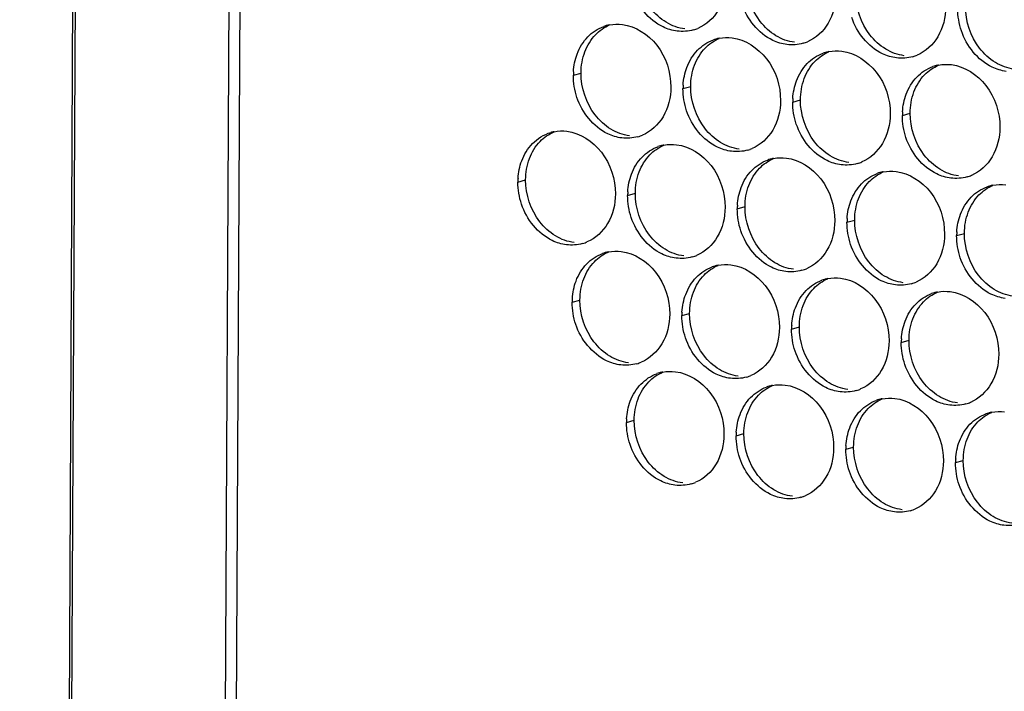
# Paper-space layout '45651_1_3' of a CAD drawing. Header units: millimetres. Extents: x -231 to 594, y 0 to 420.
# Tile 121 of 247: x 86.61 to 100.26, y 243.51 to 252.81. Entities that reach past the tile are written whole.
import ezdxf

# ---------------------------------------------------------------- set-up
doc = ezdxf.new("R2010")
doc.units = ezdxf.units.MM
doc.header["$LTSCALE"] = 32.67
doc.layers.get('0').update_dxf_attribs({"linetype": 'CONTINUOUS'})
doc.layers.add('02___PRT_ALL_AXES', color=7, linetype='CONTINUOUS')

psp = doc.layouts.new('45651_1_3')

# ---------------------------------------------------------------- linework, layer by layer
at = {"color": 3, "linetype": 'CONTINUOUS'}
for p, q in [((86.615, 103.848), (87.685, 320.333)), ((87.715, 320.299), (86.646, 103.82)), ((89.836, 319.046), (88.767, 102.867)), ((89.99, 318.856), (88.922, 102.833))]:
    psp.add_line(p, q, dxfattribs=at)
at = {"layer": '02___PRT_ALL_AXES', "color": 7, "linetype": 'CONTINUOUS'}
for p, q in [((94.285, 252.044), (94.392, 252.074)), ((95.804, 251.858), (95.911, 251.889)), ((97.324, 251.673), (97.431, 251.703)), ((98.843, 251.487), (98.951, 251.518)), ((93.517, 250.564), (93.624, 250.595)), ((95.037, 250.379), (95.144, 250.409)), ((96.556, 250.193), (96.663, 250.224)), ((98.076, 250.008), (98.183, 250.038)), ((99.595, 249.822), (99.703, 249.853)), ((94.269, 248.899), (94.376, 248.93)), ((95.789, 248.713), (95.896, 248.744)), ((97.308, 248.528), (97.416, 248.559)), ((98.828, 248.342), (98.935, 248.373)), ((95.021, 247.234), (95.128, 247.264)), ((96.541, 247.048), (96.648, 247.079)), ((98.06, 246.863), (98.168, 246.893)), ((99.58, 246.677), (99.687, 246.708))]:
    psp.add_line(p, q, dxfattribs=at)
at = {"layer": '02___PRT_ALL_AXES', "color": 3, "linetype": 'CONTINUOUS'}
for centre, radius, start, end in [((94.89, 252.205), 0.547, 105.9406, 109.7675), ((94.892, 252.2), 0.552, 100.9772, 105.9383), ((95.798, 253.198), 0.547, 285.9406, 289.7675), ((95.797, 253.199), 0.548, 289.7729, 292.7369), ((96.41, 252.019), 0.547, 105.9406, 109.7675), ((96.411, 252.014), 0.552, 100.9772, 105.9383), ((97.317, 253.012), 0.547, 285.9406, 289.7675), ((97.317, 253.013), 0.548, 289.7729, 292.7369), ((97.929, 251.834), 0.547, 105.9406, 109.7675), ((97.931, 251.829), 0.552, 100.9772, 105.9383), ((98.837, 252.827), 0.547, 285.9406, 289.7675), ((98.836, 252.828), 0.548, 289.7729, 292.7369), ((95.177, 252.039), 0.892, 176.518, 179.7169), ((99.449, 251.648), 0.547, 105.9406, 109.7675), ((99.45, 251.643), 0.552, 100.9772, 105.9383), ((96.696, 251.854), 0.892, 176.518, 179.7169), ((98.216, 251.668), 0.892, 176.518, 179.7169), ((99.735, 251.483), 0.892, 176.518, 179.7169), ((94.124, 250.72), 0.552, 100.9772, 105.9383), ((95.03, 251.718), 0.547, 285.9406, 289.7675), ((95.029, 251.719), 0.548, 289.7729, 292.7369), ((95.642, 250.54), 0.547, 105.9406, 109.7675), ((95.644, 250.535), 0.552, 100.9772, 105.9383), ((96.55, 251.532), 0.547, 285.9406, 289.7675), ((96.549, 251.534), 0.548, 289.7729, 292.7369), ((97.162, 250.354), 0.547, 105.9406, 109.7675), ((97.163, 250.349), 0.552, 100.9772, 105.9383), ((98.069, 251.347), 0.547, 285.9406, 289.7675), ((98.069, 251.348), 0.548, 289.7729, 292.7369), ((94.409, 250.56), 0.892, 176.518, 179.7169), ((98.681, 250.169), 0.547, 105.9406, 109.7675), ((98.683, 250.164), 0.552, 100.9772, 105.9383), ((99.589, 251.161), 0.547, 285.9406, 289.7675), ((99.588, 251.163), 0.548, 289.7729, 292.7369), ((100.201, 249.983), 0.547, 105.9406, 109.7675), ((100.202, 249.978), 0.552, 100.9772, 105.9383), ((95.929, 250.374), 0.892, 176.518, 179.7169), ((97.448, 250.189), 0.892, 176.518, 179.7169), ((98.968, 250.003), 0.892, 176.518, 179.7169), ((100.487, 249.818), 0.892, 176.518, 179.7169), ((94.262, 250.238), 0.547, 285.9406, 289.7675), ((94.262, 250.24), 0.548, 289.7729, 292.7369), ((94.875, 249.06), 0.547, 105.9406, 109.7675), ((94.876, 249.055), 0.552, 100.9772, 105.9383), ((95.782, 250.053), 0.547, 285.9406, 289.7675), ((95.782, 250.054), 0.548, 289.7729, 292.7369), ((96.394, 248.874), 0.547, 105.9406, 109.7675), ((96.396, 248.869), 0.552, 100.9772, 105.9383), ((97.302, 249.867), 0.547, 285.9406, 289.7675), ((97.301, 249.869), 0.548, 289.7729, 292.7369), ((97.914, 248.689), 0.547, 105.9406, 109.7675), ((97.915, 248.684), 0.552, 100.9772, 105.9383), ((98.821, 249.682), 0.547, 285.9406, 289.7675), ((98.821, 249.683), 0.548, 289.7729, 292.7369), ((95.161, 248.894), 0.892, 176.518, 179.7169), ((99.433, 248.503), 0.547, 105.9406, 109.7675), ((99.435, 248.498), 0.552, 100.9772, 105.9383), ((96.681, 248.709), 0.892, 176.518, 179.7169), ((98.2, 248.523), 0.892, 176.518, 179.7169), ((99.72, 248.338), 0.892, 176.518, 179.7169), ((95.014, 248.573), 0.547, 285.9406, 289.7675), ((95.014, 248.574), 0.548, 289.7729, 292.7369), ((95.627, 247.395), 0.547, 105.9406, 109.7675), ((95.628, 247.39), 0.552, 100.9772, 105.9383), ((96.534, 248.388), 0.547, 285.9406, 289.7675), ((96.534, 248.389), 0.548, 289.7729, 292.7369), ((97.146, 247.209), 0.547, 105.9406, 109.7675), ((97.148, 247.204), 0.552, 100.9772, 105.9383), ((98.054, 248.202), 0.547, 285.9406, 289.7675), ((98.053, 248.203), 0.548, 289.7729, 292.7369), ((98.666, 247.024), 0.547, 105.9406, 109.7675), ((98.667, 247.019), 0.552, 100.9772, 105.9383), ((99.573, 248.017), 0.547, 285.9406, 289.7675), ((99.573, 248.018), 0.548, 289.7729, 292.7369), ((100.185, 246.838), 0.547, 105.9406, 109.7675), ((100.187, 246.833), 0.552, 100.9772, 105.9383), ((95.913, 247.229), 0.892, 176.518, 179.7169), ((97.433, 247.044), 0.892, 176.518, 179.7169), ((98.952, 246.858), 0.892, 176.518, 179.7169), ((100.472, 246.673), 0.892, 176.518, 179.7169), ((95.766, 246.908), 0.547, 285.9406, 289.7675), ((95.766, 246.909), 0.548, 289.7729, 292.7369), ((97.286, 246.724), 0.548, 289.7729, 292.7369), ((97.286, 246.722), 0.547, 285.9406, 289.7675), ((98.806, 246.537), 0.547, 285.9406, 289.7675), ((98.805, 246.538), 0.548, 289.7729, 292.7369)]:
    psp.add_arc(centre, radius, start, end, dxfattribs=at)
for points, knots in [([(96.403, 253.359), (96.402, 253.217), (96.339, 252.941), (96.127, 252.743), (96.009, 252.693)], [0, 0, 0, 0, 0.525086, 1, 1, 1, 1]), ([(95.724, 252.655), (95.656, 252.663), (95.376, 252.747), (95.172, 253.008), (95.102, 253.216)], [0, 0, 0, 0, 0.236458, 1, 1, 1, 1]), ([(97.923, 253.173), (97.922, 253.032), (97.859, 252.756), (97.646, 252.557), (97.528, 252.508)], [0, 0, 0, 0, 0.525086, 1, 1, 1, 1]), ([(97.243, 252.469), (97.176, 252.478), (96.895, 252.561), (96.692, 252.822), (96.622, 253.031)], [0, 0, 0, 0, 0.236458, 1, 1, 1, 1]), ([(99.442, 252.988), (99.441, 252.846), (99.378, 252.57), (99.166, 252.372), (99.048, 252.322)], [0, 0, 0, 0, 0.525086, 1, 1, 1, 1]), ([(98.763, 252.284), (98.695, 252.292), (98.415, 252.376), (98.211, 252.637), (98.141, 252.845)], [0, 0, 0, 0, 0.236458, 1, 1, 1, 1]), ([(94.964, 252.748), (95.148, 252.725), (95.512, 252.484), (95.636, 252.083), (95.635, 251.879)], [0, 0, 0, 0, 0.476473, 1, 1, 1, 1]), ([(100.282, 252.098), (100.215, 252.107), (99.935, 252.19), (99.731, 252.451), (99.661, 252.66)], [0, 0, 0, 0, 0.236458, 1, 1, 1, 1]), ([(96.484, 252.562), (96.668, 252.54), (97.031, 252.298), (97.156, 251.897), (97.155, 251.693)], [0, 0, 0, 0, 0.476473, 1, 1, 1, 1]), ([(98.003, 252.377), (98.187, 252.354), (98.551, 252.113), (98.676, 251.712), (98.675, 251.508)], [0, 0, 0, 0, 0.476473, 1, 1, 1, 1]), ([(99.523, 252.191), (99.707, 252.169), (100.07, 251.928), (100.195, 251.526), (100.194, 251.322)], [0, 0, 0, 0, 0.476473, 1, 1, 1, 1]), ([(95.635, 251.879), (95.635, 251.738), (95.572, 251.461), (95.359, 251.263), (95.241, 251.214)], [0, 0, 0, 0, 0.525086, 1, 1, 1, 1]), ([(94.956, 251.175), (94.889, 251.183), (94.608, 251.267), (94.405, 251.528), (94.335, 251.737)], [0, 0, 0, 0, 0.236458, 1, 1, 1, 1]), ([(97.155, 251.693), (97.154, 251.552), (97.091, 251.276), (96.879, 251.078), (96.761, 251.028)], [0, 0, 0, 0, 0.525086, 1, 1, 1, 1]), ([(96.476, 250.99), (96.408, 250.998), (96.128, 251.082), (95.924, 251.343), (95.854, 251.551)], [0, 0, 0, 0, 0.236458, 1, 1, 1, 1]), ([(98.675, 251.508), (98.674, 251.367), (98.611, 251.09), (98.398, 250.892), (98.281, 250.843)], [0, 0, 0, 0, 0.525086, 1, 1, 1, 1]), ([(94.196, 251.268), (94.381, 251.245), (94.744, 251.004), (94.869, 250.603), (94.868, 250.399)], [0, 0, 0, 0, 0.476473, 1, 1, 1, 1]), ([(97.995, 250.804), (97.928, 250.812), (97.647, 250.896), (97.444, 251.157), (97.374, 251.366)], [0, 0, 0, 0, 0.236458, 1, 1, 1, 1]), ([(100.194, 251.322), (100.193, 251.181), (100.131, 250.905), (99.918, 250.707), (99.8, 250.657)], [0, 0, 0, 0, 0.525086, 1, 1, 1, 1]), ([(99.515, 250.619), (99.447, 250.627), (99.167, 250.711), (98.963, 250.972), (98.893, 251.18)], [0, 0, 0, 0, 0.236458, 1, 1, 1, 1]), ([(95.716, 251.082), (95.9, 251.06), (96.264, 250.819), (96.388, 250.418), (96.387, 250.214)], [0, 0, 0, 0, 0.476473, 1, 1, 1, 1]), ([(97.236, 250.897), (97.42, 250.874), (97.783, 250.633), (97.908, 250.232), (97.907, 250.028)], [0, 0, 0, 0, 0.476473, 1, 1, 1, 1]), ([(98.755, 250.711), (98.939, 250.689), (99.303, 250.448), (99.428, 250.047), (99.427, 249.843)], [0, 0, 0, 0, 0.476473, 1, 1, 1, 1]), ([(94.868, 250.399), (94.867, 250.258), (94.804, 249.982), (94.592, 249.783), (94.474, 249.734)], [0, 0, 0, 0, 0.525086, 1, 1, 1, 1]), ([(94.189, 249.695), (94.121, 249.704), (93.841, 249.787), (93.637, 250.048), (93.567, 250.257)], [0, 0, 0, 0, 0.236458, 1, 1, 1, 1]), ([(96.387, 250.214), (96.387, 250.072), (96.324, 249.796), (96.111, 249.598), (95.993, 249.548)], [0, 0, 0, 0, 0.525086, 1, 1, 1, 1]), ([(95.708, 249.51), (95.641, 249.518), (95.36, 249.602), (95.157, 249.863), (95.087, 250.071)], [0, 0, 0, 0, 0.236458, 1, 1, 1, 1]), ([(97.907, 250.028), (97.906, 249.887), (97.843, 249.611), (97.631, 249.412), (97.513, 249.363)], [0, 0, 0, 0, 0.525086, 1, 1, 1, 1]), ([(97.228, 249.324), (97.16, 249.333), (96.88, 249.417), (96.676, 249.678), (96.606, 249.886)], [0, 0, 0, 0, 0.236458, 1, 1, 1, 1]), ([(99.427, 249.843), (99.426, 249.701), (99.363, 249.425), (99.15, 249.227), (99.033, 249.178)], [0, 0, 0, 0, 0.525086, 1, 1, 1, 1]), ([(98.747, 249.139), (98.68, 249.147), (98.399, 249.231), (98.196, 249.492), (98.126, 249.7)], [0, 0, 0, 0, 0.236458, 1, 1, 1, 1]), ([(94.948, 249.603), (95.133, 249.58), (95.496, 249.339), (95.621, 248.938), (95.62, 248.734)], [0, 0, 0, 0, 0.476473, 1, 1, 1, 1]), ([(100.267, 248.953), (100.199, 248.962), (99.919, 249.046), (99.715, 249.307), (99.645, 249.515)], [0, 0, 0, 0, 0.236458, 1, 1, 1, 1]), ([(96.468, 249.417), (96.652, 249.395), (97.016, 249.154), (97.14, 248.753), (97.139, 248.549)], [0, 0, 0, 0, 0.476473, 1, 1, 1, 1]), ([(97.988, 249.232), (98.172, 249.209), (98.535, 248.968), (98.66, 248.567), (98.659, 248.363)], [0, 0, 0, 0, 0.476473, 1, 1, 1, 1]), ([(99.507, 249.046), (99.691, 249.024), (100.055, 248.783), (100.18, 248.382), (100.179, 248.178)], [0, 0, 0, 0, 0.476473, 1, 1, 1, 1]), ([(95.62, 248.734), (95.619, 248.593), (95.556, 248.316), (95.344, 248.118), (95.226, 248.069)], [0, 0, 0, 0, 0.525086, 1, 1, 1, 1]), ([(94.941, 248.03), (94.873, 248.038), (94.593, 248.122), (94.389, 248.383), (94.319, 248.592)], [0, 0, 0, 0, 0.236458, 1, 1, 1, 1]), ([(97.139, 248.549), (97.139, 248.407), (97.076, 248.131), (96.863, 247.933), (96.745, 247.883)], [0, 0, 0, 0, 0.525086, 1, 1, 1, 1]), ([(96.46, 247.845), (96.393, 247.853), (96.112, 247.937), (95.909, 248.198), (95.839, 248.406)], [0, 0, 0, 0, 0.236458, 1, 1, 1, 1]), ([(98.659, 248.363), (98.658, 248.222), (98.595, 247.946), (98.383, 247.747), (98.265, 247.698)], [0, 0, 0, 0, 0.525086, 1, 1, 1, 1]), ([(97.98, 247.659), (97.912, 247.667), (97.632, 247.751), (97.428, 248.012), (97.358, 248.221)], [0, 0, 0, 0, 0.236458, 1, 1, 1, 1]), ([(100.179, 248.178), (100.178, 248.036), (100.115, 247.76), (99.902, 247.562), (99.785, 247.512)], [0, 0, 0, 0, 0.525086, 1, 1, 1, 1]), ([(99.499, 247.474), (99.432, 247.482), (99.151, 247.566), (98.948, 247.827), (98.878, 248.035)], [0, 0, 0, 0, 0.236458, 1, 1, 1, 1]), ([(95.7, 247.937), (95.885, 247.915), (96.248, 247.674), (96.373, 247.273), (96.372, 247.069)], [0, 0, 0, 0, 0.476473, 1, 1, 1, 1]), ([(97.22, 247.752), (97.404, 247.729), (97.768, 247.488), (97.892, 247.087), (97.891, 246.883)], [0, 0, 0, 0, 0.476473, 1, 1, 1, 1]), ([(98.74, 247.567), (98.924, 247.544), (99.287, 247.303), (99.412, 246.902), (99.411, 246.698)], [0, 0, 0, 0, 0.476473, 1, 1, 1, 1]), ([(96.372, 247.069), (96.371, 246.928), (96.308, 246.651), (96.096, 246.453), (95.978, 246.404)], [0, 0, 0, 0, 0.525086, 1, 1, 1, 1]), ([(95.693, 246.365), (95.625, 246.373), (95.345, 246.457), (95.141, 246.718), (95.071, 246.927)], [0, 0, 0, 0, 0.236458, 1, 1, 1, 1]), ([(97.891, 246.883), (97.891, 246.742), (97.828, 246.466), (97.615, 246.268), (97.497, 246.218)], [0, 0, 0, 0, 0.525086, 1, 1, 1, 1]), ([(97.212, 246.18), (97.145, 246.188), (96.864, 246.272), (96.661, 246.533), (96.591, 246.741)], [0, 0, 0, 0, 0.236458, 1, 1, 1, 1]), ([(99.411, 246.698), (99.41, 246.557), (99.347, 246.28), (99.135, 246.082), (99.017, 246.033)], [0, 0, 0, 0, 0.525086, 1, 1, 1, 1]), ([(98.732, 245.994), (98.664, 246.002), (98.384, 246.086), (98.18, 246.347), (98.11, 246.556)], [0, 0, 0, 0, 0.236458, 1, 1, 1, 1]), ([(100.251, 245.809), (100.184, 245.817), (99.903, 245.901), (99.7, 246.162), (99.63, 246.37)], [0, 0, 0, 0, 0.236458, 1, 1, 1, 1])]:
    psp.add_open_spline(points, degree=3, knots=knots, dxfattribs=at)
at = {"layer": '02___PRT_ALL_AXES', "color": 7, "linetype": 'CONTINUOUS'}
for points in [[(96.874, 252.789), (96.749, 252.95), (96.678, 253.165), (96.679, 253.369)], [(98.394, 252.603), (98.269, 252.764), (98.198, 252.979), (98.199, 253.183)], [(95.573, 252.777), (95.489, 252.828), (95.414, 252.896), (95.355, 252.974)], [(99.913, 252.418), (99.788, 252.579), (99.717, 252.794), (99.718, 252.998)], [(95.831, 252.685), (95.74, 252.697), (95.651, 252.73), (95.573, 252.777)], [(97.092, 252.591), (97.009, 252.642), (96.934, 252.711), (96.874, 252.789)], [(94.592, 252.606), (94.647, 252.663), (94.714, 252.709), (94.786, 252.74)], [(94.445, 252.369), (94.478, 252.456), (94.528, 252.539), (94.592, 252.606)], [(96.112, 252.421), (96.166, 252.477), (96.233, 252.524), (96.306, 252.554)], [(97.351, 252.5), (97.26, 252.511), (97.17, 252.544), (97.092, 252.591)], [(98.612, 252.406), (98.528, 252.457), (98.454, 252.526), (98.394, 252.603)], [(94.392, 252.074), (94.392, 252.174), (94.41, 252.276), (94.445, 252.369)], [(95.964, 252.184), (95.997, 252.271), (96.047, 252.354), (96.112, 252.421)], [(97.632, 252.235), (97.686, 252.292), (97.753, 252.338), (97.825, 252.369)], [(98.87, 252.315), (98.779, 252.326), (98.69, 252.359), (98.612, 252.406)], [(100.132, 252.22), (100.048, 252.271), (99.973, 252.34), (99.913, 252.418)], [(97.484, 251.998), (97.517, 252.085), (97.567, 252.168), (97.632, 252.235)], [(100.39, 252.129), (100.299, 252.14), (100.21, 252.173), (100.132, 252.22)], [(95.911, 251.889), (95.912, 251.989), (95.929, 252.09), (95.964, 252.184)], [(99.151, 252.05), (99.206, 252.106), (99.272, 252.153), (99.345, 252.183)], [(94.587, 251.494), (94.462, 251.656), (94.391, 251.87), (94.392, 252.074)], [(97.431, 251.703), (97.432, 251.803), (97.449, 251.905), (97.484, 251.998)], [(99.004, 251.813), (99.036, 251.9), (99.086, 251.983), (99.151, 252.05)], [(96.107, 251.309), (95.982, 251.47), (95.91, 251.685), (95.911, 251.889)], [(98.951, 251.518), (98.951, 251.618), (98.968, 251.719), (99.004, 251.813)], [(97.626, 251.123), (97.501, 251.285), (97.43, 251.499), (97.431, 251.703)], [(94.805, 251.297), (94.721, 251.348), (94.647, 251.417), (94.587, 251.494)], [(99.146, 250.938), (99.021, 251.099), (98.95, 251.314), (98.951, 251.518)], [(93.825, 251.127), (93.879, 251.183), (93.946, 251.23), (94.018, 251.26)], [(95.063, 251.206), (94.973, 251.217), (94.883, 251.25), (94.805, 251.297)], [(96.325, 251.112), (96.241, 251.162), (96.167, 251.231), (96.107, 251.309)], [(93.677, 250.889), (93.71, 250.976), (93.76, 251.06), (93.825, 251.127)], [(97.844, 250.926), (97.761, 250.977), (97.686, 251.046), (97.626, 251.123)], [(95.344, 250.941), (95.399, 250.997), (95.466, 251.044), (95.538, 251.074)], [(96.583, 251.02), (96.492, 251.031), (96.403, 251.064), (96.325, 251.112)], [(93.624, 250.595), (93.625, 250.694), (93.642, 250.796), (93.677, 250.889)], [(95.197, 250.704), (95.23, 250.791), (95.28, 250.874), (95.344, 250.941)], [(96.864, 250.756), (96.918, 250.812), (96.985, 250.859), (97.058, 250.889)], [(98.103, 250.835), (98.012, 250.846), (97.922, 250.879), (97.844, 250.926)], [(99.364, 250.741), (99.28, 250.792), (99.206, 250.86), (99.146, 250.938)], [(96.716, 250.518), (96.749, 250.606), (96.799, 250.689), (96.864, 250.756)], [(99.622, 250.649), (99.532, 250.66), (99.442, 250.693), (99.364, 250.741)], [(93.819, 250.015), (93.695, 250.176), (93.623, 250.391), (93.624, 250.595)], [(95.144, 250.409), (95.144, 250.509), (95.162, 250.61), (95.197, 250.704)], [(98.384, 250.57), (98.438, 250.626), (98.505, 250.673), (98.577, 250.704)], [(96.663, 250.224), (96.664, 250.324), (96.681, 250.425), (96.716, 250.518)], [(98.236, 250.333), (98.269, 250.42), (98.319, 250.503), (98.384, 250.57)], [(99.903, 250.385), (99.958, 250.441), (100.024, 250.488), (100.097, 250.518)], [(95.339, 249.829), (95.214, 249.991), (95.143, 250.205), (95.144, 250.409)], [(98.183, 250.038), (98.184, 250.138), (98.201, 250.24), (98.236, 250.333)], [(99.756, 250.147), (99.788, 250.235), (99.839, 250.318), (99.903, 250.385)], [(96.859, 249.644), (96.734, 249.805), (96.662, 250.02), (96.663, 250.224)], [(98.378, 249.458), (98.253, 249.62), (98.182, 249.834), (98.183, 250.038)], [(99.703, 249.853), (99.703, 249.953), (99.72, 250.054), (99.756, 250.147)], [(94.038, 249.817), (93.954, 249.868), (93.879, 249.937), (93.819, 250.015)], [(94.296, 249.726), (94.205, 249.737), (94.116, 249.77), (94.038, 249.817)], [(95.557, 249.632), (95.473, 249.683), (95.399, 249.752), (95.339, 249.829)], [(99.898, 249.273), (99.773, 249.434), (99.702, 249.649), (99.703, 249.853)], [(95.815, 249.541), (95.725, 249.552), (95.635, 249.585), (95.557, 249.632)], [(97.077, 249.447), (96.993, 249.497), (96.919, 249.566), (96.859, 249.644)], [(94.577, 249.461), (94.631, 249.518), (94.698, 249.564), (94.77, 249.595)], [(94.429, 249.224), (94.462, 249.311), (94.512, 249.394), (94.577, 249.461)], [(96.096, 249.276), (96.151, 249.332), (96.218, 249.379), (96.29, 249.409)], [(97.335, 249.355), (97.244, 249.366), (97.155, 249.399), (97.077, 249.447)], [(98.596, 249.261), (98.513, 249.312), (98.438, 249.381), (98.378, 249.458)], [(94.376, 248.93), (94.377, 249.029), (94.394, 249.131), (94.429, 249.224)], [(95.949, 249.039), (95.982, 249.126), (96.032, 249.209), (96.096, 249.276)], [(97.616, 249.09), (97.67, 249.147), (97.737, 249.194), (97.81, 249.224)], [(98.855, 249.17), (98.764, 249.181), (98.674, 249.214), (98.596, 249.261)], [(100.116, 249.076), (100.032, 249.126), (99.958, 249.195), (99.898, 249.273)], [(97.468, 248.853), (97.501, 248.94), (97.551, 249.023), (97.616, 249.09)], [(100.374, 248.984), (100.284, 248.995), (100.194, 249.028), (100.116, 249.076)], [(95.896, 248.744), (95.896, 248.844), (95.914, 248.945), (95.949, 249.039)], [(99.136, 248.905), (99.19, 248.961), (99.257, 249.008), (99.329, 249.038)], [(94.571, 248.349), (94.447, 248.511), (94.375, 248.726), (94.376, 248.93)], [(97.416, 248.559), (97.416, 248.658), (97.433, 248.76), (97.468, 248.853)], [(98.988, 248.668), (99.021, 248.755), (99.071, 248.838), (99.136, 248.905)], [(96.091, 248.164), (95.966, 248.325), (95.895, 248.54), (95.896, 248.744)], [(98.935, 248.373), (98.936, 248.473), (98.953, 248.574), (98.988, 248.668)], [(97.611, 247.978), (97.486, 248.14), (97.415, 248.355), (97.416, 248.559)], [(94.79, 248.152), (94.706, 248.203), (94.631, 248.272), (94.571, 248.349)], [(99.13, 247.793), (99.005, 247.954), (98.934, 248.169), (98.935, 248.373)], [(95.048, 248.061), (94.957, 248.072), (94.868, 248.105), (94.79, 248.152)], [(96.309, 247.967), (96.225, 248.018), (96.151, 248.086), (96.091, 248.164)], [(95.329, 247.796), (95.383, 247.853), (95.45, 247.899), (95.522, 247.93)], [(96.567, 247.875), (96.477, 247.886), (96.387, 247.919), (96.309, 247.967)], [(97.829, 247.781), (97.745, 247.832), (97.671, 247.901), (97.611, 247.978)], [(95.181, 247.559), (95.214, 247.646), (95.264, 247.729), (95.329, 247.796)], [(96.849, 247.611), (96.903, 247.667), (96.97, 247.714), (97.042, 247.744)], [(98.087, 247.69), (97.996, 247.701), (97.907, 247.734), (97.829, 247.781)], [(99.348, 247.596), (99.265, 247.647), (99.19, 247.715), (99.13, 247.793)], [(96.701, 247.373), (96.734, 247.461), (96.784, 247.544), (96.849, 247.611)], [(99.607, 247.504), (99.516, 247.516), (99.426, 247.549), (99.348, 247.596)], [(95.128, 247.264), (95.129, 247.364), (95.146, 247.466), (95.181, 247.559)], [(98.368, 247.425), (98.423, 247.482), (98.489, 247.528), (98.562, 247.559)], [(96.648, 247.079), (96.648, 247.179), (96.666, 247.28), (96.701, 247.373)], [(98.22, 247.188), (98.253, 247.275), (98.303, 247.358), (98.368, 247.425)], [(99.888, 247.24), (99.942, 247.296), (100.009, 247.343), (100.081, 247.373)], [(95.323, 246.684), (95.199, 246.846), (95.127, 247.06), (95.128, 247.264)], [(98.168, 246.893), (98.168, 246.993), (98.185, 247.095), (98.22, 247.188)], [(99.74, 247.003), (99.773, 247.09), (99.823, 247.173), (99.888, 247.24)], [(96.843, 246.499), (96.718, 246.66), (96.647, 246.875), (96.648, 247.079)], [(98.363, 246.313), (98.238, 246.475), (98.167, 246.689), (98.168, 246.893)], [(99.687, 246.708), (99.688, 246.808), (99.705, 246.909), (99.74, 247.003)], [(95.542, 246.487), (95.458, 246.538), (95.383, 246.607), (95.323, 246.684)], [(99.882, 246.128), (99.757, 246.289), (99.686, 246.504), (99.687, 246.708)], [(95.8, 246.396), (95.709, 246.407), (95.62, 246.44), (95.542, 246.487)], [(97.061, 246.302), (96.977, 246.352), (96.903, 246.421), (96.843, 246.499)], [(97.319, 246.21), (97.229, 246.221), (97.139, 246.254), (97.061, 246.302)], [(98.581, 246.116), (98.497, 246.167), (98.423, 246.236), (98.363, 246.313)], [(98.839, 246.025), (98.748, 246.036), (98.659, 246.069), (98.581, 246.116)], [(100.1, 245.931), (100.017, 245.981), (99.942, 246.05), (99.882, 246.128)], [(100.359, 245.839), (100.268, 245.85), (100.179, 245.883), (100.1, 245.931)]]:
    psp.add_open_spline(points, degree=3, dxfattribs=at)
at = {"layer": '02___PRT_ALL_AXES', "color": 3, "linetype": 'CONTINUOUS'}
for points in [[(99.661, 252.66), (99.628, 252.758), (99.61, 252.863), (99.611, 252.967)], [(94.485, 252.576), (94.546, 252.639), (94.623, 252.69), (94.705, 252.719)], [(94.786, 252.742), (94.845, 252.753), (94.905, 252.755), (94.964, 252.748)], [(95.948, 252.672), (95.876, 252.651), (95.798, 252.646), (95.724, 252.655)], [(94.338, 252.338), (94.37, 252.426), (94.421, 252.509), (94.485, 252.576)], [(96.005, 252.39), (96.066, 252.453), (96.142, 252.504), (96.225, 252.534)], [(96.306, 252.556), (96.364, 252.567), (96.425, 252.569), (96.484, 252.562)], [(97.467, 252.486), (97.395, 252.466), (97.318, 252.46), (97.243, 252.469)], [(95.857, 252.153), (95.89, 252.24), (95.94, 252.323), (96.005, 252.39)], [(97.524, 252.205), (97.585, 252.268), (97.662, 252.319), (97.744, 252.348)], [(97.826, 252.371), (97.884, 252.382), (97.944, 252.384), (98.003, 252.377)], [(94.286, 252.094), (94.291, 252.177), (94.308, 252.26), (94.338, 252.338)], [(98.987, 252.301), (98.915, 252.28), (98.837, 252.275), (98.763, 252.284)], [(95.806, 251.908), (95.811, 251.991), (95.828, 252.075), (95.857, 252.153)], [(97.377, 251.967), (97.41, 252.055), (97.46, 252.138), (97.524, 252.205)], [(99.044, 252.019), (99.105, 252.082), (99.182, 252.133), (99.264, 252.163)], [(99.345, 252.185), (99.403, 252.196), (99.464, 252.198), (99.523, 252.191)], [(94.335, 251.737), (94.302, 251.835), (94.284, 251.94), (94.285, 252.044)], [(97.325, 251.723), (97.331, 251.806), (97.347, 251.889), (97.377, 251.967)], [(98.896, 251.782), (98.929, 251.869), (98.979, 251.952), (99.044, 252.019)], [(95.854, 251.551), (95.821, 251.649), (95.804, 251.755), (95.804, 251.858)], [(97.374, 251.366), (97.341, 251.464), (97.323, 251.569), (97.324, 251.673)], [(98.845, 251.537), (98.85, 251.62), (98.867, 251.704), (98.896, 251.782)], [(98.893, 251.18), (98.86, 251.279), (98.843, 251.384), (98.843, 251.487)], [(94.019, 251.262), (94.077, 251.273), (94.138, 251.275), (94.196, 251.268)], [(93.718, 251.096), (93.787, 251.167), (93.877, 251.223), (93.972, 251.251)], [(95.18, 251.192), (95.108, 251.172), (95.031, 251.166), (94.956, 251.175)], [(93.57, 250.859), (93.603, 250.946), (93.653, 251.029), (93.718, 251.096)], [(95.237, 250.91), (95.298, 250.973), (95.375, 251.024), (95.457, 251.054)], [(95.538, 251.076), (95.597, 251.088), (95.657, 251.09), (95.716, 251.082)], [(96.7, 251.007), (96.628, 250.986), (96.55, 250.981), (96.476, 250.99)], [(93.519, 250.614), (93.524, 250.697), (93.541, 250.781), (93.57, 250.859)], [(95.09, 250.673), (95.122, 250.76), (95.173, 250.843), (95.237, 250.91)], [(96.757, 250.725), (96.818, 250.788), (96.894, 250.839), (96.977, 250.869)], [(97.058, 250.891), (97.116, 250.902), (97.177, 250.904), (97.236, 250.897)], [(96.609, 250.488), (96.642, 250.575), (96.692, 250.658), (96.757, 250.725)], [(98.219, 250.821), (98.147, 250.801), (98.07, 250.795), (97.995, 250.804)], [(98.578, 250.705), (98.636, 250.717), (98.696, 250.719), (98.755, 250.711)], [(95.038, 250.428), (95.043, 250.512), (95.06, 250.595), (95.09, 250.673)], [(98.276, 250.539), (98.337, 250.602), (98.414, 250.653), (98.496, 250.683)], [(99.739, 250.636), (99.667, 250.615), (99.589, 250.61), (99.515, 250.619)], [(93.567, 250.257), (93.534, 250.355), (93.517, 250.46), (93.517, 250.564)], [(96.558, 250.243), (96.563, 250.326), (96.58, 250.41), (96.609, 250.488)], [(98.129, 250.302), (98.162, 250.389), (98.212, 250.472), (98.276, 250.539)], [(99.796, 250.354), (99.857, 250.417), (99.934, 250.468), (100.016, 250.498)], [(100.097, 250.52), (100.155, 250.531), (100.216, 250.533), (100.275, 250.526)], [(95.087, 250.071), (95.054, 250.17), (95.036, 250.275), (95.037, 250.379)], [(98.078, 250.057), (98.083, 250.141), (98.099, 250.224), (98.129, 250.302)], [(99.648, 250.117), (99.681, 250.204), (99.731, 250.287), (99.796, 250.354)], [(96.606, 249.886), (96.573, 249.984), (96.556, 250.089), (96.556, 250.193)], [(99.597, 249.872), (99.602, 249.955), (99.619, 250.039), (99.648, 250.117)], [(98.126, 249.7), (98.093, 249.799), (98.075, 249.904), (98.076, 250.008)], [(99.645, 249.515), (99.612, 249.613), (99.595, 249.718), (99.595, 249.822)], [(94.413, 249.712), (94.341, 249.692), (94.263, 249.686), (94.189, 249.695)], [(94.47, 249.431), (94.531, 249.494), (94.607, 249.545), (94.69, 249.574)], [(94.771, 249.597), (94.829, 249.608), (94.89, 249.61), (94.948, 249.603)], [(95.932, 249.527), (95.86, 249.506), (95.783, 249.501), (95.708, 249.51)], [(94.322, 249.193), (94.355, 249.281), (94.405, 249.364), (94.47, 249.431)], [(95.989, 249.245), (96.05, 249.308), (96.127, 249.359), (96.209, 249.389)], [(96.29, 249.411), (96.349, 249.422), (96.409, 249.424), (96.468, 249.417)], [(95.842, 249.008), (95.874, 249.095), (95.925, 249.178), (95.989, 249.245)], [(97.452, 249.342), (97.38, 249.321), (97.302, 249.315), (97.228, 249.324)], [(97.81, 249.226), (97.868, 249.237), (97.929, 249.239), (97.988, 249.232)], [(94.271, 248.949), (94.276, 249.032), (94.293, 249.115), (94.322, 249.193)], [(97.509, 249.06), (97.57, 249.123), (97.646, 249.174), (97.729, 249.203)], [(98.971, 249.156), (98.899, 249.135), (98.822, 249.13), (98.747, 249.139)], [(95.79, 248.763), (95.795, 248.846), (95.812, 248.93), (95.842, 249.008)], [(97.361, 248.823), (97.394, 248.91), (97.444, 248.993), (97.509, 249.06)], [(99.028, 248.874), (99.089, 248.937), (99.166, 248.988), (99.248, 249.018)], [(99.33, 249.04), (99.388, 249.052), (99.448, 249.053), (99.507, 249.046)], [(94.319, 248.592), (94.286, 248.69), (94.269, 248.795), (94.269, 248.899)], [(97.31, 248.578), (97.315, 248.661), (97.332, 248.744), (97.361, 248.823)], [(98.881, 248.637), (98.914, 248.724), (98.964, 248.807), (99.028, 248.874)], [(95.839, 248.406), (95.806, 248.505), (95.788, 248.61), (95.789, 248.713)], [(98.83, 248.392), (98.835, 248.475), (98.851, 248.559), (98.881, 248.637)], [(97.358, 248.221), (97.325, 248.319), (97.308, 248.424), (97.308, 248.528)], [(98.878, 248.035), (98.845, 248.134), (98.827, 248.239), (98.828, 248.342)], [(95.165, 248.047), (95.093, 248.027), (95.015, 248.021), (94.941, 248.03)], [(95.222, 247.765), (95.283, 247.828), (95.359, 247.88), (95.442, 247.909)], [(95.523, 247.931), (95.581, 247.943), (95.642, 247.945), (95.7, 247.937)], [(96.684, 247.862), (96.612, 247.841), (96.535, 247.836), (96.46, 247.845)], [(95.074, 247.528), (95.107, 247.615), (95.157, 247.698), (95.222, 247.765)], [(96.741, 247.58), (96.802, 247.643), (96.879, 247.694), (96.961, 247.724)], [(97.042, 247.746), (97.101, 247.757), (97.161, 247.759), (97.22, 247.752)], [(96.594, 247.343), (96.626, 247.43), (96.677, 247.513), (96.741, 247.58)], [(98.204, 247.676), (98.132, 247.656), (98.054, 247.65), (97.98, 247.659)], [(95.023, 247.283), (95.028, 247.367), (95.045, 247.45), (95.074, 247.528)], [(98.261, 247.395), (98.322, 247.458), (98.398, 247.509), (98.481, 247.538)], [(98.562, 247.561), (98.62, 247.572), (98.681, 247.574), (98.74, 247.567)], [(99.723, 247.491), (99.651, 247.47), (99.574, 247.465), (99.499, 247.474)], [(96.542, 247.098), (96.547, 247.181), (96.564, 247.265), (96.594, 247.343)], [(98.113, 247.157), (98.146, 247.244), (98.196, 247.328), (98.261, 247.395)], [(99.78, 247.209), (99.841, 247.272), (99.918, 247.323), (100, 247.353)], [(100.082, 247.375), (100.14, 247.386), (100.2, 247.388), (100.259, 247.381)], [(95.071, 246.927), (95.038, 247.025), (95.021, 247.13), (95.021, 247.234)], [(99.633, 246.972), (99.666, 247.059), (99.716, 247.142), (99.78, 247.209)], [(96.591, 246.741), (96.558, 246.839), (96.54, 246.944), (96.541, 247.048)], [(98.062, 246.912), (98.067, 246.996), (98.084, 247.079), (98.113, 247.157)], [(99.582, 246.727), (99.587, 246.81), (99.603, 246.894), (99.633, 246.972)], [(98.11, 246.556), (98.077, 246.654), (98.06, 246.759), (98.06, 246.863)], [(99.63, 246.37), (99.597, 246.468), (99.579, 246.574), (99.58, 246.677)], [(95.917, 246.382), (95.845, 246.362), (95.767, 246.356), (95.693, 246.365)], [(97.436, 246.197), (97.364, 246.176), (97.287, 246.17), (97.212, 246.18)], [(98.956, 246.011), (98.884, 245.991), (98.806, 245.985), (98.732, 245.994)], [(100.475, 245.826), (100.403, 245.805), (100.326, 245.8), (100.251, 245.809)]]:
    psp.add_open_spline(points, degree=3, dxfattribs=at)

doc.saveas('drawing.dxf')
